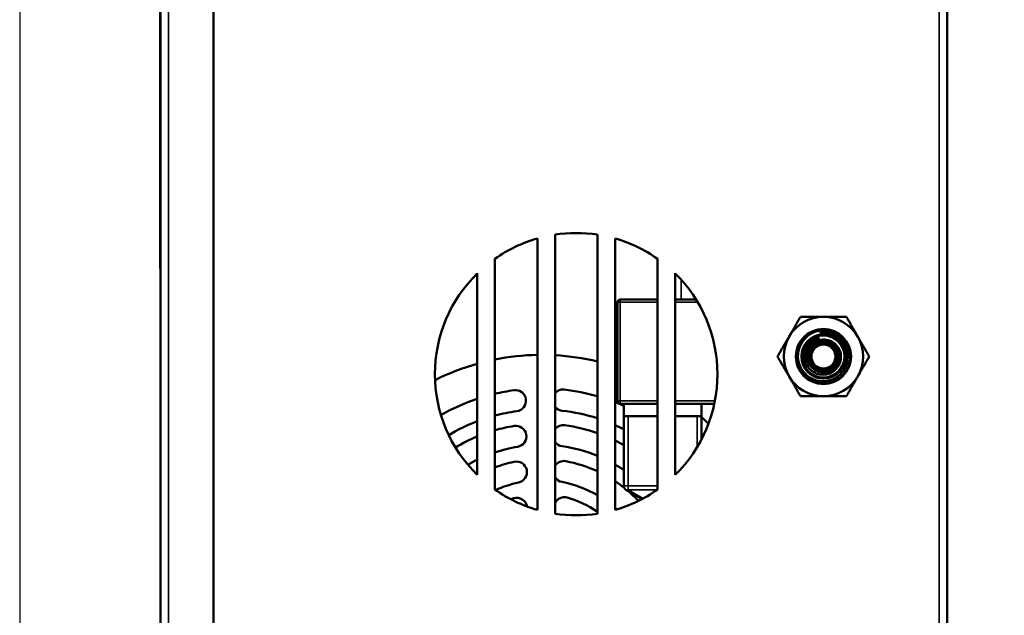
# Model space of a CAD drawing. Header units: inches. Extents: x 0 to 136, y 2 to 86.
# Tile 19 of 37: x 62 to 76, y 32 to 40. Entities that reach past the tile are written whole.
import ezdxf

# ---------------------------------------------------------------- set-up
doc = ezdxf.new("R2010")
doc.units = ezdxf.units.IN
doc.header["$LTSCALE"] = 4
doc.header["$MEASUREMENT"] = 0
for name, color, linetype, lineweight in [('Dimension (ANSI)', 7, 'Continuous', 25), ('Visible (ANSI)', 7, 'Continuous', 50), ('Visible Narrow (ANSI)', 7, 'Continuous', 35)]:
    doc.layers.add(name, color=color, linetype=linetype, lineweight=lineweight)
doc.styles.add('Dimension Text', font='tahoma.ttf')
doc.dimstyles.new('Dual Dimension', dxfattribs={"dimscale": 4, "dimtxt": 0.12, "dimasz": 0.098425, "dimexe": 0.125, "dimexo": 0.0625, "dimgap": 0.031496, "dimtad": 0, "dimtih": 1, "dimtoh": 1, "dimrnd": 1e-08, "dimzin": 4, "dimdsep": 46, "dimtxsty": 'Dimension Text', "dimcen": 0.09, "dimdle": 0.393701, "dimclrd": 256, "dimclre": 256, "dimclrt": 256, "dimadec": 0, "dimazin": 1, "dimtfac": 1, "dimtofl": 0, "dimtmove": 0, "dimatfit": 3, "dimfxl": 1, "dimtolj": 1, "dimtzin": 4, "dimlwd": -1, "dimlwe": -1, "dimarcsym": 0})

# ---------------------------------------------------------------- blocks, each defined once
blk = doc.blocks.new('*D9')
at = {"layer": 'Defpoints', "color": 0, "transparency": 16777216}
for p in [(62.199, 44.431), (76.139, 28.745), (76.139, 21.186)]:
    blk.add_point(p, dxfattribs=at)
at = {"layer": 'Dimension (ANSI)', "transparency": 16777216}
for p, q in [((62.199, 44.181), (62.199, 20.686)), ((76.139, 28.495), (76.139, 20.686)), ((62.593, 21.186), (66.981, 21.186)), ((75.745, 21.186), (71.451, 21.186))]:
    blk.add_line(p, q, dxfattribs=at)
for points in [[(62.593, 21.252), (62.593, 21.121), (62.199, 21.186)], [(75.745, 21.252), (75.745, 21.121), (76.139, 21.186)]]:
    blk.add_solid(points, dxfattribs=at)
at = {"layer": 'Dimension (ANSI)', "transparency": 16777216, "insert": (69.216, 21.186), "char_height": 0.48, "attachment_point": 5, "style": 'Dimension Text'}
blk.add_mtext('\\A1;{\\H3.0x;(}\\S13.94^ 354.1 mm;{\\H3.0x;)}', dxfattribs=at)

msp = doc.modelspace()

# ---------------------------------------------------------------- linework, layer by layer
at = {"layer": 'Visible (ANSI)'}
for p, q in [((64.192, 26.546), (64.192, 65.717)), ((64.942, 26.507), (64.942, 65.757)), ((75.328, 65.631), (75.328, 26.631)), ((64.187, 36.879), (64.187, 40.917)), ((69.778, 37.359), (69.778, 33.404)), ((70.378, 33.404), (70.378, 37.359)), ((69.528, 33.459), (69.528, 37.304)), ((70.628, 37.304), (70.628, 33.459)), ((68.928, 37.018), (68.928, 33.745)), ((71.228, 33.745), (71.228, 37.018)), ((64.192, 36.879), (64.187, 36.879)), ((68.678, 33.953), (68.678, 36.81)), ((71.478, 36.81), (71.478, 33.953)), ((70.663, 36.399), (70.663, 35.001)), ((71.228, 36.438), (70.702, 36.438)), ((71.776, 36.438), (71.478, 36.438)), ((70.655, 35.246), (70.655, 36.017)), ((70.628, 35.95), (70.63, 35.95)), ((70.655, 35.907), (70.63, 35.95)), ((70.63, 35.791), (70.628, 35.791)), ((73.795, 35.631), (73.793, 35.631)), ((70.63, 35.472), (70.628, 35.472)), ((70.63, 35.313), (70.628, 35.313)), ((70.655, 35.356), (70.63, 35.313)), ((70.751, 34.962), (70.702, 34.962)), ((70.751, 34.785), (70.751, 34.962)), ((70.751, 34.962), (71.228, 34.962)), ((71.478, 34.962), (71.854, 34.962)), ((71.854, 34.962), (71.854, 34.785)), ((71.854, 34.962), (72.034, 34.962)), ((71.228, 34.785), (70.751, 34.785)), ((70.751, 34.785), (70.751, 33.798)), ((71.228, 34.785), (70.814, 34.785)), ((71.854, 34.785), (71.478, 34.785)), ((71.791, 34.785), (71.478, 34.785)), ((71.853, 34.46), (71.853, 34.785)), ((71.853, 34.461), (71.854, 34.461)), ((70.782, 33.744), (71.011, 33.612))]:
    msp.add_line(p, q, dxfattribs=at)
for radius in [0.391, 0.312, 0.298, 0.198, 0.17]:
    msp.add_circle((73.578, 35.631), radius, dxfattribs=at)
for centre, radius, start, end in [((70.078, 35.381), 2, 81.3731, 98.6269), ((70.078, 35.381), 2, 105.962, 125.0996), ((70.078, 35.381), 2, 54.9004, 74.038), ((70.078, 35.381), 2, 134.427, 225.573), ((70.078, 35.381), 2, 314.427, 45.573), ((70.702, 36.399), 0.0394, 90, 180), ((73.578, 35.631), 0.562, 90, 150), ((73.578, 35.631), 0.562, 30, 90), ((70.663, 36.017), 0.00787, 90, 180), ((73.578, 35.631), 0.334, 54.0525, 99.0525), ((73.578, 35.631), 0.562, 150, 210), ((73.578, 35.631), 0.269, 102.2215, 152.6272), ((73.578, 35.631), 0.375, 0, 45), ((73.578, 35.631), 0.562, 330, 30), ((69.588, 32.305), 3.35, 91.0262, 101.3625), ((69.588, 32.305), 3.35, 76.36, 86.7486), ((69.588, 32.305), 3.35, 105.762, 116.7572), ((73.578, 35.631), 0.562, 210, 270), ((73.578, 35.631), 0.562, 270, 330), ((69.588, 32.305), 2.875, 97.8208, 103.2715), ((69.217, 35.005), 0.15, 277.8208, 97.8208), ((69.892, 35.013), 0.15, 83.5918, 139.548), ((69.588, 32.305), 2.875, 74.0509, 83.5918), ((70.663, 35.246), 0.00787, 180, 270), ((69.588, 32.305), 2.875, 108.4527, 119.7002), ((70.702, 35.001), 0.0394, 180, 270), ((69.588, 32.305), 2.575, 97.8208, 104.8513), ((69.892, 35.013), 0.15, 220.452, 263.5918), ((69.588, 32.305), 2.575, 72.1337, 83.5918), ((69.588, 32.305), 2.875, 66.1339, 68.793), ((69.588, 32.305), 2.575, 110.6953, 120.7023), ((69.588, 32.305), 3.35, 45.1407, 47.4536), ((69.588, 32.305), 2.375, 99.4309, 106.1346), ((69.223, 34.5), 0.15, 279.4309, 99.4309), ((69.898, 34.509), 0.15, 81.9817, 143.3628), ((69.588, 32.305), 2.375, 70.5714, 81.9817), ((69.588, 32.305), 2.575, 63.1447, 66.1788), ((69.588, 32.305), 2.375, 112.5294, 120.8965), ((69.588, 32.305), 2.375, 60.6739, 64.0304), ((69.588, 32.305), 2.075, 99.4309, 108.5464), ((69.898, 34.509), 0.15, 216.6372, 261.9817), ((69.588, 32.305), 2.075, 67.6215, 81.9817), ((69.588, 32.305), 2.075, 116.0117, 120.217), ((69.588, 32.305), 1.875, 101.9891, 110.6097), ((69.23, 33.993), 0.15, 281.9891, 101.9891), ((69.905, 34.001), 0.15, 79.4235, 147.5803), ((69.588, 32.305), 1.875, 65.0812, 79.4235), ((69.588, 32.305), 2.075, 55.9033, 59.9203), ((69.905, 34.001), 0.15, 212.4197, 259.4235), ((70.078, 35.381), 2, 234.9004, 254.038), ((69.588, 32.305), 1.575, 101.9891, 114.4408), ((69.588, 32.305), 1.575, 59.8949, 79.4235), ((69.588, 32.305), 1.875, 51.4155, 56.3122), ((70.078, 35.381), 2, 285.962, 305.0996), ((70.814, 33.798), 0.0625, 180, 240), ((69.588, 32.305), 1.375, 106.6987, 108.526), ((69.236, 33.479), 0.15, 10.4082, 106.6987), ((69.911, 33.487), 0.15, 74.7139, 152.423), ((69.588, 32.305), 1.375, 54.9322, 74.7139), ((69.588, 32.305), 1.875, 43.0542, 49.4128), ((69.588, 32.305), 1.575, 47.4571, 48.6759), ((69.911, 33.487), 0.15, 207.577, 214.2256), ((70.078, 35.381), 2, 261.3731, 278.6269)]:
    msp.add_arc(centre, radius, start, end, dxfattribs=at)
for points, weights in [([(73.091, 35.913), (73.166, 36.043), (73.253, 36.194)], [1.63796447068, 1.63796447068, 1.52036391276]), ([(73.253, 36.194), (73.427, 36.194), (73.578, 36.194)], [1.52036391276, 1.63796447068, 1.63796447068]), ([(73.578, 36.194), (73.729, 36.194), (73.903, 36.194)], [1.63796447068, 1.63796447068, 1.52036391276]), ([(73.903, 36.194), (73.99, 36.043), (74.065, 35.913)], [1.52036391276, 1.63796447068, 1.63796447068]), ([(70.655, 35.87), (70.655, 35.907), (70.63, 35.95)], [1.55054472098, 1.55054472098, 1.4392206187]), ([(70.63, 35.791), (70.655, 35.833), (70.655, 35.87)], [1.4392206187, 1.55054472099, 1.55054472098]), ([(72.928, 35.631), (73.015, 35.782), (73.091, 35.913)], [1.52036391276, 1.63796447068, 1.63796447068]), ([(74.065, 35.913), (74.14, 35.782), (74.227, 35.631)], [1.63796447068, 1.63796447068, 1.52036391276]), ([(70.655, 35.631), (70.655, 35.705), (70.63, 35.791)], [1.55054472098, 1.55054472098, 1.4392206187]), ([(70.63, 35.472), (70.655, 35.558), (70.655, 35.631)], [1.4392206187, 1.55054472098, 1.55054472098]), ([(73.091, 35.35), (73.015, 35.481), (72.928, 35.631)], [1.63796447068, 1.63796447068, 1.52036391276]), ([(74.065, 35.35), (74.14, 35.481), (74.227, 35.631)], [1.63796447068, 1.63796447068, 1.52036391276]), ([(70.655, 35.393), (70.655, 35.43), (70.63, 35.472)], [1.55054472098, 1.55054472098, 1.4392206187]), ([(70.63, 35.313), (70.655, 35.356), (70.655, 35.393)], [1.4392206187, 1.55054472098, 1.55054472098]), ([(73.253, 35.069), (73.166, 35.22), (73.091, 35.35)], [1.52036391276, 1.63796447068, 1.63796447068]), ([(73.903, 35.069), (73.99, 35.22), (74.065, 35.35)], [1.52036391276, 1.63796447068, 1.63796447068]), ([(73.253, 35.069), (73.427, 35.069), (73.578, 35.069)], [1.52036391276, 1.63796447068, 1.63796447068]), ([(73.578, 35.069), (73.729, 35.069), (73.903, 35.069)], [1.63796447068, 1.63796447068, 1.52036391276])]:
    msp.add_rational_spline(points, weights, degree=2, dxfattribs=at)
msp.add_rational_spline([(73.953, 35.631), (73.953, 35.476), (73.843, 35.366), (73.733, 35.256), (73.578, 35.256), (73.423, 35.256), (73.313, 35.366), (73.203, 35.476), (73.203, 35.631), (73.203, 35.787), (73.313, 35.897), (73.423, 36.006), (73.578, 36.006), (73.733, 36.006), (73.843, 35.897)], [1, 0.923879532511, 1, 0.923879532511, 1, 0.923879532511, 1, 0.923879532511, 1, 0.923879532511, 1, 0.923879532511, 1, 0.923879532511, 1], degree=2, knots=[0.04, 0.04, 0.04, 0.045, 0.045, 0.05, 0.05, 0.055, 0.055, 0.06, 0.06, 0.065, 0.065, 0.07, 0.07, 0.075, 0.075, 0.075], dxfattribs=at)
for points, knots in [([(73.843, 35.897), (73.822, 35.917), (73.8, 35.934), (73.752, 35.963), (73.727, 35.974), (73.656, 35.997), (73.61, 36.004), (73.515, 35.998), (73.467, 35.986), (73.379, 35.943), (73.343, 35.914), (73.281, 35.848), (73.256, 35.806), (73.223, 35.714), (73.217, 35.67), (73.219, 35.583), (73.229, 35.536), (73.266, 35.452), (73.292, 35.415), (73.339, 35.368), (73.357, 35.353), (73.413, 35.316), (73.455, 35.298), (73.544, 35.279), (73.591, 35.279), (73.68, 35.295), (73.722, 35.312), (73.798, 35.36), (73.831, 35.392), (73.882, 35.466), (73.9, 35.506), (73.92, 35.593), (73.921, 35.638), (73.906, 35.725), (73.891, 35.765), (73.857, 35.822), (73.843, 35.84), (73.811, 35.873), (73.793, 35.889), (73.774, 35.902)], [-5.297223, -5.297223, -5.297223, -5.297223, -5.14644, -5.14644, -5.001588, -5.001588, -4.754793, -4.754793, -4.495216, -4.495216, -4.235881, -4.235881, -3.938526, -3.938526, -3.636043, -3.636043, -3.272475, -3.272475, -2.930796, -2.930796, -2.755734, -2.755734, -2.408039, -2.408039, -2.050315, -2.050315, -1.709562, -1.709562, -1.35835, -1.35835, -1.024453, -1.024453, -0.679626, -0.679626, -0.352475, -0.352475, -0.17809, -0.17809, 0, 0, 0, 0]), ([(73.525, 35.962), (73.554, 35.968), (73.584, 35.971), (73.645, 35.969), (73.674, 35.964), (73.743, 35.943), (73.781, 35.923), (73.833, 35.882), (73.849, 35.866), (73.89, 35.819), (73.911, 35.786), (73.933, 35.732), (73.939, 35.713), (73.95, 35.667), (73.952, 35.645), (73.953, 35.631)], [-0.8317328, -0.8317328, -0.8317328, -0.8317328, -0.710598, -0.710598, -0.5951964, -0.5951964, -0.4274163, -0.4274163, -0.3386691, -0.3386691, -0.1845043, -0.1845043, -0.1061235, -0.1061235, 0, 0, 0, 0]), ([(73.408, 35.482), (73.392, 35.499), (73.38, 35.517), (73.36, 35.558), (73.353, 35.58), (73.345, 35.632), (73.347, 35.663), (73.358, 35.706), (73.362, 35.721), (73.375, 35.748), (73.383, 35.761), (73.401, 35.786), (73.411, 35.797), (73.445, 35.829), (73.472, 35.846), (73.531, 35.867), (73.563, 35.872), (73.626, 35.869), (73.657, 35.862), (73.7, 35.842), (73.713, 35.834), (73.739, 35.815), (73.75, 35.805), (73.782, 35.77), (73.799, 35.743), (73.822, 35.684), (73.827, 35.653), (73.826, 35.605), (73.824, 35.589), (73.817, 35.557), (73.812, 35.542), (73.799, 35.512), (73.791, 35.497), (73.773, 35.47), (73.762, 35.458), (73.739, 35.435), (73.726, 35.424), (73.684, 35.397), (73.654, 35.385), (73.59, 35.372), (73.557, 35.372), (73.508, 35.382), (73.491, 35.386), (73.46, 35.399), (73.445, 35.407), (73.417, 35.425), (73.403, 35.436), (73.367, 35.471), (73.348, 35.499), (73.32, 35.561), (73.313, 35.594), (73.311, 35.65), (73.313, 35.672), (73.322, 35.715), (73.329, 35.735), (73.339, 35.755)], [0, 0, 0, 0, 0.170465, 0.170465, 0.344365, 0.344365, 0.574068, 0.574068, 0.687977, 0.687977, 0.803031, 0.803031, 0.919603, 0.919603, 1.158852, 1.158852, 1.398792, 1.398792, 1.636602, 1.636602, 1.754364, 1.754364, 1.873365, 1.873365, 2.109111, 2.109111, 2.34971, 2.34971, 2.47226, 2.47226, 2.595075, 2.595075, 2.720471, 2.720471, 2.841866, 2.841866, 2.96948, 2.96948, 3.21607, 3.21607, 3.466618, 3.466618, 3.59603, 3.59603, 3.722999, 3.722999, 3.855015, 3.855015, 4.111028, 4.111028, 4.369368, 4.369368, 4.538186, 4.538186, 4.706161, 4.706161, 4.706161, 4.706161]), ([(73.521, 35.894), (73.488, 35.885), (73.464, 35.871), (73.427, 35.846), (73.408, 35.829), (73.378, 35.791), (73.358, 35.762), (73.338, 35.694), (73.333, 35.661), (73.339, 35.611), (73.342, 35.597), (73.351, 35.565), (73.36, 35.546), (73.381, 35.511), (73.393, 35.496), (73.408, 35.482)], [0.000001, 0.000001, 0.000001, 0.000001, 0.259276, 0.259276, 0.631451, 0.631451, 0.939364, 0.939364, 1.132225, 1.132225, 1.203413, 1.203413, 1.311121, 1.311121, 1.415005, 1.415005, 1.415005, 1.415005]), ([(73.334, 35.744), (73.344, 35.766), (73.357, 35.786), (73.378, 35.811), (73.384, 35.818), (73.399, 35.832), (73.408, 35.841), (73.43, 35.857), (73.443, 35.865), (73.477, 35.882), (73.499, 35.89), (73.521, 35.894)], [-0.6325069, -0.6325069, -0.6325069, -0.6325069, -0.4502388, -0.4502388, -0.38362, -0.38362, -0.2887042, -0.2887042, -0.1743402, -0.1743402, -0.000001, -0.000001, -0.000001, -0.000001]), ([(73.793, 35.631), (73.793, 35.6), (73.786, 35.568), (73.773, 35.539), (73.759, 35.511), (73.739, 35.485), (73.715, 35.465), (73.69, 35.445), (73.661, 35.43), (73.63, 35.422), (73.6, 35.414), (73.567, 35.414), (73.536, 35.42), (73.505, 35.426), (73.475, 35.439), (73.449, 35.458), (73.424, 35.477), (73.402, 35.501), (73.387, 35.53), (73.372, 35.558), (73.364, 35.589), (73.362, 35.621), (73.36, 35.653), (73.366, 35.685), (73.378, 35.714), (73.39, 35.744), (73.409, 35.77), (73.433, 35.792), (73.456, 35.813), (73.485, 35.829), (73.515, 35.839), (73.546, 35.848), (73.578, 35.85), (73.61, 35.846), (73.641, 35.841), (73.672, 35.829), (73.698, 35.812), (73.725, 35.794), (73.748, 35.77), (73.764, 35.743), (73.781, 35.716), (73.791, 35.684), (73.794, 35.653), (73.797, 35.621), (73.793, 35.588), (73.782, 35.558), (73.772, 35.528), (73.754, 35.5), (73.732, 35.478), (73.709, 35.455), (73.681, 35.437), (73.651, 35.427), (73.621, 35.416), (73.589, 35.412), (73.557, 35.415), (73.525, 35.418), (73.494, 35.428), (73.466, 35.445), (73.439, 35.461), (73.415, 35.484), (73.397, 35.51), (73.379, 35.537), (73.367, 35.568), (73.362, 35.599), (73.358, 35.631), (73.36, 35.664), (73.369, 35.695), (73.379, 35.725), (73.395, 35.754), (73.416, 35.778), (73.438, 35.802), (73.465, 35.821), (73.494, 35.833), (73.524, 35.845), (73.557, 35.851), (73.589, 35.85), (73.621, 35.848), (73.653, 35.839), (73.681, 35.824), (73.709, 35.809), (73.734, 35.788), (73.754, 35.762), (73.773, 35.736), (73.786, 35.706), (73.793, 35.674), (73.799, 35.642), (73.798, 35.609), (73.79, 35.578), (73.783, 35.547), (73.768, 35.517), (73.747, 35.492), (73.727, 35.467), (73.701, 35.447), (73.672, 35.433), (73.642, 35.419), (73.61, 35.412), (73.578, 35.412), (73.546, 35.412), (73.513, 35.419), (73.484, 35.433), (73.455, 35.447), (73.429, 35.467), (73.408, 35.492), (73.388, 35.517), (73.373, 35.547), (73.365, 35.578), (73.357, 35.609), (73.356, 35.643), (73.362, 35.674), (73.369, 35.706), (73.382, 35.736), (73.401, 35.762), (73.421, 35.788), (73.446, 35.81), (73.474, 35.825), (73.503, 35.841), (73.535, 35.85), (73.567, 35.851), (73.6, 35.853), (73.632, 35.847), (73.662, 35.835), (73.692, 35.823), (73.719, 35.803), (73.741, 35.779), (73.763, 35.755), (73.779, 35.726), (73.789, 35.695), (73.798, 35.664), (73.801, 35.631), (73.796, 35.599), (73.791, 35.567), (73.78, 35.536), (73.761, 35.509), (73.743, 35.482), (73.719, 35.459), (73.691, 35.442), (73.664, 35.425), (73.632, 35.415), (73.6, 35.411), (73.567, 35.408), (73.534, 35.412), (73.503, 35.423), (73.473, 35.434), (73.445, 35.452), (73.422, 35.475), (73.398, 35.498), (73.381, 35.526), (73.37, 35.557), (73.359, 35.588), (73.354, 35.621), (73.358, 35.653), (73.361, 35.686), (73.371, 35.717), (73.388, 35.745), (73.405, 35.773), (73.428, 35.798), (73.455, 35.816), (73.482, 35.834), (73.513, 35.846), (73.545, 35.851), (73.578, 35.856), (73.611, 35.853), (73.642, 35.844), (73.674, 35.834), (73.703, 35.818), (73.727, 35.796), (73.751, 35.774), (73.771, 35.747), (73.783, 35.716), (73.796, 35.686), (73.802, 35.653), (73.8, 35.62), (73.798, 35.588), (73.79, 35.555), (73.774, 35.527), (73.759, 35.498), (73.737, 35.472), (73.711, 35.453), (73.684, 35.433), (73.654, 35.419), (73.621, 35.413), (73.589, 35.407), (73.556, 35.407), (73.524, 35.415), (73.492, 35.423), (73.462, 35.438), (73.437, 35.459), (73.411, 35.48), (73.39, 35.506), (73.376, 35.536), (73.362, 35.566), (73.355, 35.599), (73.355, 35.631), (73.355, 35.664), (73.362, 35.697), (73.376, 35.727), (73.39, 35.757), (73.411, 35.783), (73.436, 35.804), (73.462, 35.825), (73.492, 35.84), (73.524, 35.848), (73.556, 35.856), (73.589, 35.857), (73.622, 35.851), (73.654, 35.844), (73.685, 35.831), (73.711, 35.811), (73.738, 35.792), (73.76, 35.766), (73.775, 35.737), (73.791, 35.708), (73.8, 35.675), (73.802, 35.642), (73.803, 35.609), (73.798, 35.576), (73.785, 35.546), (73.772, 35.515), (73.753, 35.487), (73.729, 35.465), (73.704, 35.443), (73.675, 35.426), (73.643, 35.417), (73.611, 35.407), (73.578, 35.405), (73.545, 35.409), (73.512, 35.414), (73.481, 35.426), (73.453, 35.445), (73.426, 35.463), (73.402, 35.487), (73.385, 35.516), (73.368, 35.544), (73.357, 35.576), (73.354, 35.609), (73.351, 35.642), (73.355, 35.676), (73.366, 35.707), (73.377, 35.738), (73.395, 35.767), (73.419, 35.791), (73.442, 35.814), (73.471, 35.832), (73.502, 35.843), (73.533, 35.855), (73.567, 35.859), (73.6, 35.856), (73.633, 35.852), (73.665, 35.842), (73.694, 35.825), (73.722, 35.808), (73.747, 35.784), (73.766, 35.757), (73.784, 35.729), (73.796, 35.697), (73.801, 35.665), (73.806, 35.632), (73.804, 35.598), (73.794, 35.566), (73.784, 35.534), (73.768, 35.504), (73.745, 35.48), (73.723, 35.455), (73.695, 35.435), (73.664, 35.423), (73.634, 35.41), (73.6, 35.404), (73.567, 35.405), (73.534, 35.407), (73.501, 35.416), (73.471, 35.432), (73.447, 35.445), (73.426, 35.462), (73.408, 35.482)], [0, 0, 0, 0, 0.0078125, 0.0078125, 0.0078125, 0.015625, 0.015625, 0.015625, 0.0234375, 0.0234375, 0.0234375, 0.03125, 0.03125, 0.03125, 0.0390625, 0.0390625, 0.0390625, 0.046875, 0.046875, 0.046875, 0.0546875, 0.0546875, 0.0546875, 0.0625, 0.0625, 0.0625, 0.0703125, 0.0703125, 0.0703125, 0.078125, 0.078125, 0.078125, 0.0859375, 0.0859375, 0.0859375, 0.09375, 0.09375, 0.09375, 0.1015625, 0.1015625, 0.1015625, 0.109375, 0.109375, 0.109375, 0.1171875, 0.1171875, 0.1171875, 0.125, 0.125, 0.125, 0.1328125, 0.1328125, 0.1328125, 0.140625, 0.140625, 0.140625, 0.1484375, 0.1484375, 0.1484375, 0.15625, 0.15625, 0.15625, 0.1640625, 0.1640625, 0.1640625, 0.171875, 0.171875, 0.171875, 0.1796875, 0.1796875, 0.1796875, 0.1875, 0.1875, 0.1875, 0.1953125, 0.1953125, 0.1953125, 0.203125, 0.203125, 0.203125, 0.2109375, 0.2109375, 0.2109375, 0.21875, 0.21875, 0.21875, 0.2265625, 0.2265625, 0.2265625, 0.234375, 0.234375, 0.234375, 0.2421875, 0.2421875, 0.2421875, 0.25, 0.25, 0.25, 0.2578125, 0.2578125, 0.2578125, 0.265625, 0.265625, 0.265625, 0.2734375, 0.2734375, 0.2734375, 0.28125, 0.28125, 0.28125, 0.2890625, 0.2890625, 0.2890625, 0.296875, 0.296875, 0.296875, 0.3046875, 0.3046875, 0.3046875, 0.3125, 0.3125, 0.3125, 0.3203125, 0.3203125, 0.3203125, 0.328125, 0.328125, 0.328125, 0.3359375, 0.3359375, 0.3359375, 0.34375, 0.34375, 0.34375, 0.3515625, 0.3515625, 0.3515625, 0.359375, 0.359375, 0.359375, 0.3671875, 0.3671875, 0.3671875, 0.375, 0.375, 0.375, 0.3828125, 0.3828125, 0.3828125, 0.390625, 0.390625, 0.390625, 0.3984375, 0.3984375, 0.3984375, 0.40625, 0.40625, 0.40625, 0.4140625, 0.4140625, 0.4140625, 0.421875, 0.421875, 0.421875, 0.4296875, 0.4296875, 0.4296875, 0.4375, 0.4375, 0.4375, 0.4453125, 0.4453125, 0.4453125, 0.453125, 0.453125, 0.453125, 0.4609375, 0.4609375, 0.4609375, 0.46875, 0.46875, 0.46875, 0.4765625, 0.4765625, 0.4765625, 0.484375, 0.484375, 0.484375, 0.4921875, 0.4921875, 0.4921875, 0.5, 0.5, 0.5, 0.5078125, 0.5078125, 0.5078125, 0.515625, 0.515625, 0.515625, 0.5234375, 0.5234375, 0.5234375, 0.53125, 0.53125, 0.53125, 0.5390625, 0.5390625, 0.5390625, 0.546875, 0.546875, 0.546875, 0.5546875, 0.5546875, 0.5546875, 0.5625, 0.5625, 0.5625, 0.5703125, 0.5703125, 0.5703125, 0.578125, 0.578125, 0.578125, 0.5859375, 0.5859375, 0.5859375, 0.59375, 0.59375, 0.59375, 0.6015625, 0.6015625, 0.6015625, 0.609375, 0.609375, 0.609375, 0.6171875, 0.6171875, 0.6171875, 0.625, 0.625, 0.625, 0.6328125, 0.6328125, 0.6328125, 0.640625, 0.640625, 0.640625, 0.6484375, 0.6484375, 0.6484375, 0.65625, 0.65625, 0.65625, 0.6640625, 0.6640625, 0.6640625, 0.671875, 0.671875, 0.671875, 0.6796875, 0.6796875, 0.6796875, 0.6875, 0.6875, 0.6875, 0.6953125, 0.6953125, 0.6953125, 0.703125, 0.703125, 0.703125, 0.7095134, 0.7095134, 0.7095134, 0.7095134]), ([(73.793, 35.631), (73.793, 35.663), (73.786, 35.695), (73.773, 35.724), (73.759, 35.752), (73.739, 35.778), (73.715, 35.798), (73.69, 35.818), (73.661, 35.833), (73.63, 35.841), (73.6, 35.848), (73.567, 35.849), (73.536, 35.843), (73.505, 35.837), (73.475, 35.824), (73.449, 35.805), (73.424, 35.786), (73.402, 35.761), (73.387, 35.733), (73.372, 35.705), (73.364, 35.674), (73.362, 35.642), (73.362, 35.638), (73.362, 35.635), (73.362, 35.631)], [0, 0, 0, 0, 0.0078125, 0.0078125, 0.0078125, 0.015625, 0.015625, 0.015625, 0.0234375, 0.0234375, 0.0234375, 0.03125, 0.03125, 0.03125, 0.0390625, 0.0390625, 0.0390625, 0.046875, 0.046875, 0.046875, 0.0546875, 0.0546875, 0.0546875, 0.05555559, 0.05555559, 0.05555559, 0.05555559])]:
    msp.add_open_spline(points, degree=3, knots=knots, dxfattribs=at)
at = {"layer": 'Visible Narrow (ANSI)'}
for p, q in [((64.305, 65.757), (64.305, 26.507)), ((75.215, 26.631), (75.215, 65.631)), ((71.563, 36.721), (71.563, 36.438)), ((70.663, 36.399), (70.702, 36.399)), ((70.702, 36.438), (70.702, 36.399)), ((71.228, 36.399), (70.702, 36.399)), ((70.702, 36.399), (70.702, 35.001)), ((71.8, 36.399), (71.478, 36.399)), ((70.663, 35.001), (70.702, 35.001)), ((70.702, 35.001), (70.702, 34.962)), ((70.702, 35.001), (71.228, 35.001)), ((71.478, 35.001), (72.042, 35.001)), ((70.814, 33.798), (70.814, 34.785)), ((71.791, 34.785), (71.791, 34.349)), ((70.751, 33.798), (70.814, 33.798)), ((70.814, 33.744), (70.814, 33.798)), ((71.228, 33.798), (70.814, 33.798)), ((71.027, 33.621), (70.814, 33.744)), ((70.814, 33.744), (71.226, 33.744))]:
    msp.add_line(p, q, dxfattribs=at)
msp.add_ellipse((70.814, 33.798), major_axis=(-0.0312, -0.0541), ratio=0.654654, start_param=0, end_param=0.722734, dxfattribs=at)

# ---------------------------------------------------------------- dimensions: what is measured, and where the dimension line sits
at = {"layer": 'Dimension (ANSI)'}
dim = msp.add_linear_dim(base=(76.139, 21.186), p1=(62.199, 44.431), p2=(76.139, 28.745), text='{\\H3.0x;(}\\S<>^ 354.1 mm;{\\H3.0x;)}', dimstyle='Dual Dimension', override={"dimgap": 0.031496, "dimtih": 0, "dimtoh": 0, "dimdec": 2, "dimpost": '\\X', "dimtol": 0, "dimlim": 0, "dimtp": 0, "dimtm": 0, "dimtdec": 2, "dimatfit": 1}, dxfattribs=at)
dim.commit()
dim.dimension.update_dxf_attribs({"geometry": '*D9', "text_midpoint": (69.216, 21.186), "dimtype": 160})

doc.saveas('drawing.dxf')
